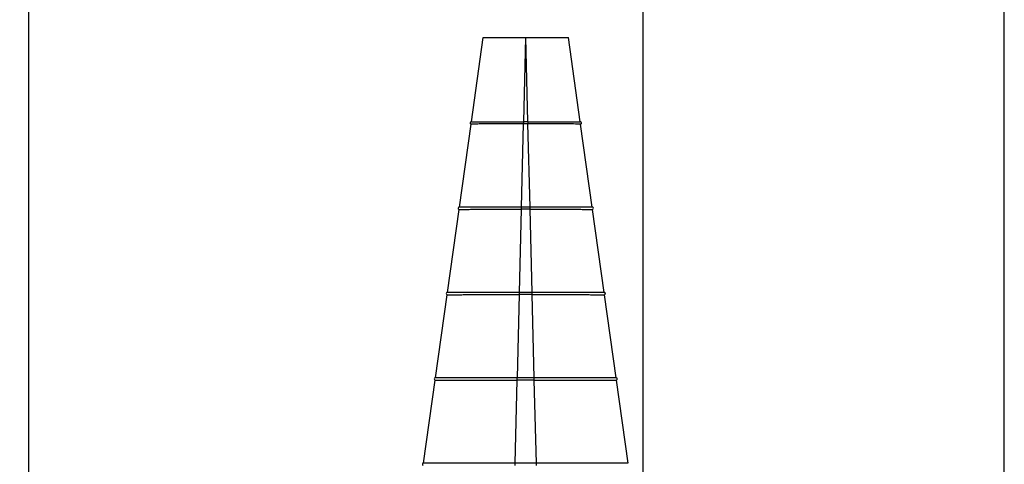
# Paper-space layout 'Sheet2' of a CAD drawing. Header units: millimetres. Extents: x -7 to 413, y -22 to 275.
# Tile 33 of 41: x 108 to 154, y 215 to 236. Entities that reach past the tile are written whole.
import ezdxf

# ---------------------------------------------------------------- set-up
doc = ezdxf.new("R2010")
doc.units = ezdxf.units.MM
doc.header["$PDSIZE"] = -1
doc.styles.add('SLDTEXTSTYLE1', font='TXT', dxfattribs={"width": 0.75})
doc.dimstyles.new('SLDDIMSTYLE1', dxfattribs={"dimtxt": 2.5, "dimasz": 3, "dimexe": 0, "dimexo": 0.0625, "dimtad": 1, "dimdec": 1, "dimlfac": 5, "dimrnd": 1e-09, "dimzin": 4, "dimdsep": 46, "dimtxsty": 'SLDTEXTSTYLE1', "dimblk1": 'CLOSED', "dimblk2": 'CLOSED', "dimsah": 1, "dimcen": 0.09, "dimadec": 0, "dimazin": 1, "dimtfac": 1, "dimtofl": 0, "dimtmove": 0, "dimatfit": 3, "dimldrblk": 'CLOSED', "dimfxl": 1, "dimfrac": 2, "dimtolj": 1, "dimtzin": 12, "dimarcsym": 0})
doc.dimstyles.new('SLDDIMSTYLE2', dxfattribs={"dimtxt": 2.5, "dimasz": 3, "dimexe": 0, "dimexo": 0.0625, "dimtad": 1, "dimdec": 0, "dimlfac": 5, "dimrnd": 1e-09, "dimzin": 12, "dimdsep": 46, "dimtxsty": 'SLDTEXTSTYLE1', "dimblk1": 'CLOSED', "dimblk2": 'CLOSED', "dimsah": 1, "dimcen": 0.09, "dimadec": 0, "dimazin": 3, "dimtfac": 1, "dimtofl": 0, "dimtmove": 0, "dimatfit": 3, "dimldrblk": 'CLOSED', "dimfxl": 1, "dimfrac": 2, "dimtolj": 1, "dimtzin": 12, "dimarcsym": 0})
doc.dimstyles.new('SLDDIMSTYLE7', dxfattribs={"dimtxt": 2.5, "dimasz": 3, "dimexe": 0, "dimexo": 0.0625, "dimtad": 1, "dimdec": 1, "dimlfac": 5, "dimrnd": 1e-09, "dimzin": 4, "dimdsep": 46, "dimtxsty": 'SLDTEXTSTYLE1', "dimblk1": 'CLOSED', "dimblk2": 'CLOSED', "dimsah": 1, "dimcen": 0.09, "dimadec": 0, "dimazin": 1, "dimtfac": 1, "dimtmove": 0, "dimatfit": 0, "dimldrblk": 'CLOSED', "dimfxl": 1, "dimfrac": 2, "dimtolj": 1, "dimtzin": 12, "dimarcsym": 0})

# ---------------------------------------------------------------- blocks, each defined once
blk = doc.blocks.new('_Closed')
at = {"color": 0, "linetype": 'ByBlock', "lineweight": -2}
for p, q in [((-1, 0.166667), (0, 0)), ((-1, 0.166667), (-1, -0.166667)), ((0, 0), (-1, -0.166667)), ((0, 0), (-1, 0))]:
    blk.add_line(p, q, dxfattribs=at)
blk = doc.blocks.new('_D_27')
at = {"color": 0, "linetype": 'Continuous', "lineweight": -2}
for p, q in [((68.918, 186.105), (68.918, 252.277)), ((71.918, 252.277), (134.518, 252.277)), ((137.518, 186.105), (137.518, 252.277))]:
    blk.add_line(p, q, dxfattribs=at)
at = {"layer": 'Defpoints', "color": 0}
for p in [(137.518, 252.277), (68.918, 186.043), (137.518, 186.043)]:
    blk.add_point(p, dxfattribs=at)
at = {"color": 0, "lineweight": -2, "xscale": 3, "yscale": 3, "zscale": 3, "rotation": 180}
blk.add_blockref('_Closed', (68.918, 252.277), dxfattribs=at)
at = {"color": 0, "lineweight": -2, "xscale": 3, "yscale": 3, "zscale": 3}
blk.add_blockref('_Closed', (137.518, 252.277), dxfattribs=at)
at = {"color": 0, "lineweight": 18, "insert": (103.218, 255.402), "char_height": 2.5, "attachment_point": 2, "style": 'SLDTEXTSTYLE1'}
blk.add_mtext('\\A1;343.0', dxfattribs=at)
blk = doc.blocks.new('_D_28')
at = {"color": 0, "linetype": 'Continuous', "lineweight": -2}
for p, q in [((137.518, 186.105), (137.518, 246.277)), ((151.458, 246.277), (140.518, 246.277)), ((154.458, 193.805), (154.458, 246.277))]:
    blk.add_line(p, q, dxfattribs=at)
at = {"layer": 'Defpoints', "color": 0}
for p in [(137.518, 246.277), (154.458, 193.743), (137.518, 186.043)]:
    blk.add_point(p, dxfattribs=at)
at = {"color": 0, "lineweight": -2, "xscale": 3, "yscale": 3, "zscale": 3, "rotation": 180}
blk.add_blockref('_Closed', (137.518, 246.277), dxfattribs=at)
at = {"color": 0, "lineweight": -2, "xscale": 3, "yscale": 3, "zscale": 3}
blk.add_blockref('_Closed', (154.458, 246.277), dxfattribs=at)
at = {"color": 0, "lineweight": 18, "insert": (145.988, 249.402), "char_height": 2.5, "attachment_point": 2, "style": 'SLDTEXTSTYLE1'}
blk.add_mtext('\\A1;85', dxfattribs=at)
blk = doc.blocks.new('_D_30')
at = {"color": 0, "linetype": 'Continuous', "lineweight": -2}
for p, q in [((97.718, 186.105), (97.718, 242.3)), ((100.718, 242.3), (105.718, 242.3)), ((108.718, 186.105), (108.718, 242.3))]:
    blk.add_line(p, q, dxfattribs=at)
at = {"layer": 'Defpoints', "color": 0}
for p in [(108.718, 242.3), (97.718, 186.043), (108.718, 186.043)]:
    blk.add_point(p, dxfattribs=at)
at = {"color": 0, "lineweight": -2, "xscale": 3, "yscale": 3, "zscale": 3, "rotation": 180}
blk.add_blockref('_Closed', (97.718, 242.3), dxfattribs=at)
at = {"color": 0, "lineweight": -2, "xscale": 3, "yscale": 3, "zscale": 3}
blk.add_blockref('_Closed', (108.718, 242.3), dxfattribs=at)
at = {"color": 0, "lineweight": 18, "insert": (103.218, 245.425), "char_height": 2.5, "attachment_point": 2, "style": 'SLDTEXTSTYLE1'}
blk.add_mtext('\\A1;55.0', dxfattribs=at)

psp = doc.layouts.new('Sheet2')

# ---------------------------------------------------------------- linework, layer by layer
at = {"color": 7, "linetype": 'Continuous', "lineweight": 25}
for p, q in [((129.465, 230.792), (130.018, 234.743)), ((131.918, 230.791), (132.016, 234.743)), ((132.016, 234.743), (132.02, 234.743)), ((132.118, 230.791), (132.02, 234.743)), ((134.571, 230.792), (134.018, 234.743)), ((128.905, 226.792), (129.451, 230.693)), ((129.451, 230.693), (129.451, 230.693)), ((131.819, 226.791), (131.916, 230.694)), ((131.916, 230.694), (131.917, 230.694)), ((132.119, 230.793), (131.917, 230.793)), ((132.119, 230.694), (131.917, 230.694)), ((132.119, 230.694), (132.12, 230.694)), ((132.217, 226.791), (132.12, 230.694)), ((135.131, 226.792), (134.585, 230.693)), ((134.585, 230.693), (134.585, 230.693)), ((132.218, 226.793), (131.818, 226.793)), ((128.345, 222.792), (128.891, 226.693)), ((128.891, 226.693), (128.891, 226.693)), ((131.721, 222.791), (131.817, 226.694)), ((131.818, 226.694), (131.817, 226.694)), ((132.218, 226.694), (131.818, 226.694)), ((132.219, 226.694), (132.218, 226.694)), ((132.315, 222.791), (132.219, 226.694)), ((135.691, 222.792), (135.145, 226.693)), ((127.785, 218.792), (128.331, 222.693)), ((128.331, 222.693), (128.331, 222.693)), ((131.622, 218.791), (131.718, 222.694)), ((131.719, 222.694), (131.718, 222.694)), ((132.317, 222.793), (131.719, 222.793)), ((132.317, 222.694), (131.719, 222.694)), ((132.318, 222.694), (132.317, 222.694)), ((132.414, 218.791), (132.318, 222.694)), ((136.251, 218.792), (135.705, 222.693)), ((135.705, 222.693), (135.705, 222.693)), ((127.225, 214.792), (127.771, 218.693)), ((127.771, 218.693), (127.771, 218.693)), ((131.523, 214.791), (131.619, 218.694)), ((131.62, 218.694), (131.619, 218.694)), ((132.415, 218.793), (131.62, 218.793)), ((132.415, 218.694), (131.62, 218.694)), ((132.417, 218.694), (132.415, 218.694)), ((132.513, 214.791), (132.417, 218.694)), ((136.811, 214.792), (136.265, 218.693)), ((132.514, 214.793), (131.522, 214.793)), ((136.811, 214.792), (136.811, 214.792))]:
    psp.add_line(p, q, dxfattribs=at)
at = {"color": 8, "linetype": 'Continuous', "lineweight": 25}
for p, q in [((131.917, 230.793), (131.917, 230.694)), ((132.119, 230.793), (132.119, 230.694)), ((131.818, 226.694), (131.818, 226.793)), ((132.218, 226.694), (132.218, 226.793)), ((131.719, 222.694), (131.719, 222.793)), ((132.317, 222.694), (132.317, 222.793)), ((131.62, 218.694), (131.62, 218.793)), ((132.415, 218.694), (132.415, 218.793)), ((131.522, 214.694), (131.522, 214.793)), ((132.514, 214.694), (132.514, 214.793))]:
    psp.add_line(p, q, dxfattribs=at)
at = {"color": 7, "linetype": 'Continuous', "lineweight": 25}
for centre, start, end in [((129.458, 230.743), 82.0246, 262.0304), ((134.578, 230.743), 277.9696, 97.9754), ((128.898, 226.743), 82.0255, 262.0304), ((135.138, 226.743), 277.9696, 97.9745), ((128.338, 222.743), 82.0262, 262.0304), ((135.698, 222.743), 277.9696, 97.9738), ((127.778, 218.743), 82.0267, 262.0304), ((136.258, 218.743), 277.9696, 97.9733), ((127.218, 214.743), 82.0271, 262.0304)]:
    psp.add_arc(centre, 0.05, start, end, dxfattribs=at)
for points in [[(130.018, 234.743), (130.025, 234.743), (130.04, 234.743), (130.159, 234.743), (130.344, 234.743), (130.594, 234.743), (130.899, 234.743), (131.246, 234.743), (131.624, 234.743), (131.885, 234.743), (132.016, 234.743)], [(132.02, 234.743), (132.151, 234.743), (132.412, 234.743), (132.79, 234.743), (133.137, 234.743), (133.442, 234.743), (133.692, 234.743), (133.877, 234.743), (133.996, 234.743), (134.011, 234.743), (134.018, 234.743)]]:
    psp.add_open_spline(points, degree=3, dxfattribs=at)
for points, knots in [([(131.916, 230.694), (131.883, 230.694), (131.717, 230.694), (131.418, 230.694), (131.034, 230.694), (130.672, 230.694), (130.343, 230.694), (130.055, 230.694), (129.816, 230.694), (129.633, 230.693), (129.485, 230.693), (129.464, 230.693), (129.451, 230.693)], [0, 0, 0, 0, 0.025713, 0.128884, 0.232054, 0.335226, 0.438399, 0.54157, 0.644739, 0.747909, 0.851081, 1, 1, 1, 1]), ([(129.465, 230.792), (129.465, 230.792), (129.467, 230.792), (129.478, 230.792), (129.502, 230.792), (129.536, 230.792), (129.583, 230.792), (129.628, 230.792), (129.678, 230.792), (129.735, 230.792), (129.8, 230.792), (129.852, 230.792), (129.907, 230.792), (129.985, 230.792), (130.07, 230.792), (130.161, 230.792), (130.255, 230.792), (130.355, 230.792), (130.46, 230.792), (130.568, 230.792), (130.709, 230.791), (130.857, 230.791), (131.009, 230.791), (131.165, 230.791), (131.325, 230.791), (131.454, 230.791), (131.552, 230.791), (131.651, 230.791), (131.773, 230.791), (131.861, 230.791), (131.917, 230.791)], [0, 0, 0, 0, 0.025845, 0.077568, 0.103413, 0.155136, 0.206859, 0.232704, 0.25855, 0.310272, 0.336118, 0.361963, 0.387809, 0.413654, 0.465376, 0.491222, 0.517067, 0.56879, 0.594635, 0.620481, 0.672204, 0.723927, 0.749772, 0.801495, 0.853218, 0.879063, 0.904908, 0.930754, 0.956599, 1, 1, 1, 1]), ([(132.119, 230.791), (132.152, 230.791), (132.251, 230.791), (132.384, 230.791), (132.548, 230.791), (132.711, 230.791), (132.87, 230.791), (132.995, 230.791), (133.118, 230.791), (133.237, 230.791), (133.353, 230.791), (133.438, 230.792), (133.521, 230.792), (133.628, 230.792), (133.731, 230.792), (133.828, 230.792), (133.921, 230.792), (134.008, 230.792), (134.089, 230.792), (134.166, 230.792), (134.254, 230.792), (134.33, 230.792), (134.397, 230.792), (134.454, 230.792), (134.499, 230.792), (134.527, 230.792), (134.544, 230.792), (134.557, 230.792), (134.568, 230.792), (134.571, 230.792), (134.571, 230.792), (134.571, 230.792)], [0, 0, 0, 0, 0.025845, 0.077568, 0.103413, 0.155136, 0.206859, 0.232704, 0.25855, 0.310272, 0.336118, 0.361963, 0.387809, 0.413654, 0.465376, 0.491222, 0.517067, 0.56879, 0.594635, 0.620481, 0.672204, 0.723926, 0.749772, 0.801495, 0.853217, 0.879063, 0.904908, 0.930753, 0.956599, 0.998949, 1, 1, 1, 1]), ([(134.585, 230.693), (134.584, 230.693), (134.582, 230.693), (134.545, 230.693), (134.433, 230.693), (134.26, 230.694), (134.032, 230.694), (133.753, 230.694), (133.431, 230.694), (133.075, 230.694), (132.64, 230.694), (132.313, 230.694), (132.121, 230.694), (132.12, 230.694)], [0, 0, 0, 0, 0.025713, 0.128883, 0.232052, 0.335224, 0.438396, 0.541566, 0.644735, 0.747904, 0.851076, 0.999009, 1, 1, 1, 1]), ([(131.818, 226.791), (131.785, 226.791), (131.719, 226.791), (131.619, 226.791), (131.487, 226.791), (131.356, 226.791), (131.193, 226.791), (131.032, 226.791), (130.874, 226.791), (130.765, 226.791), (130.704, 226.791), (130.612, 226.791), (130.477, 226.791), (130.304, 226.792), (130.165, 226.792), (130.031, 226.792), (129.928, 226.792), (129.805, 226.792), (129.711, 226.792), (129.6, 226.792), (129.496, 226.792), (129.4, 226.792), (129.329, 226.792), (129.262, 226.792), (129.201, 226.792), (129.146, 226.792), (129.108, 226.792), (129.061, 226.792), (129.011, 226.792), (128.972, 226.792), (128.941, 226.792), (128.914, 226.792), (128.905, 226.792), (128.905, 226.792), (128.905, 226.792)], [0, 0, 0, 0, 0.021749, 0.043498, 0.065247, 0.108765, 0.130514, 0.174031, 0.217548, 0.239297, 0.250171, 0.261044, 0.304561, 0.348079, 0.391596, 0.413345, 0.456862, 0.478611, 0.522129, 0.543878, 0.587395, 0.630912, 0.652662, 0.674411, 0.717928, 0.739677, 0.761426, 0.783175, 0.826693, 0.87021, 0.891959, 0.935476, 0.999217, 1, 1, 1, 1]), ([(135.129, 226.792), (135.128, 226.792), (135.125, 226.792), (135.113, 226.792), (135.095, 226.792), (135.063, 226.792), (135.024, 226.792), (134.974, 226.792), (134.933, 226.792), (134.908, 226.792), (134.869, 226.792), (134.804, 226.792), (134.707, 226.792), (134.615, 226.792), (134.517, 226.792), (134.434, 226.792), (134.322, 226.792), (134.228, 226.792), (134.105, 226.792), (133.976, 226.792), (133.841, 226.792), (133.729, 226.792), (133.614, 226.791), (133.496, 226.791), (133.375, 226.791), (133.283, 226.791), (133.159, 226.791), (133.001, 226.791), (132.84, 226.791), (132.677, 226.791), (132.481, 226.791), (132.316, 226.791), (132.218, 226.791)], [0, 0, 0, 0, 0.022233, 0.044465, 0.08895, 0.111183, 0.155668, 0.200152, 0.222385, 0.2335, 0.244615, 0.2891, 0.333585, 0.37807, 0.400303, 0.444787, 0.46702, 0.511505, 0.533738, 0.578222, 0.622707, 0.64494, 0.667173, 0.711657, 0.73389, 0.756123, 0.778356, 0.82284, 0.867325, 0.889558, 0.934043, 1, 1, 1, 1]), ([(128.891, 226.693), (128.891, 226.693), (128.893, 226.693), (128.925, 226.693), (129.019, 226.693), (129.165, 226.693), (129.361, 226.694), (129.602, 226.694), (129.884, 226.694), (130.202, 226.694), (130.55, 226.694), (130.922, 226.694), (131.344, 226.694), (131.647, 226.694), (131.816, 226.694), (131.817, 226.694)], [0, 0, 0, 0, 0.02165, 0.10844, 0.19523, 0.282021, 0.36881, 0.4556, 0.542391, 0.629179, 0.71597, 0.802761, 0.88955, 0.999457, 1, 1, 1, 1]), ([(132.219, 226.694), (132.252, 226.694), (132.418, 226.694), (132.716, 226.694), (133.105, 226.694), (133.477, 226.694), (133.826, 226.694), (134.144, 226.694), (134.428, 226.694), (134.67, 226.694), (134.867, 226.693), (135.013, 226.693), (135.122, 226.693), (135.137, 226.693), (135.145, 226.693)], [0, 0, 0, 0, 0.02165, 0.10844, 0.195231, 0.282021, 0.36881, 0.455601, 0.542392, 0.629181, 0.715971, 0.802762, 0.889551, 1, 1, 1, 1]), ([(128.331, 222.693), (128.331, 222.693), (128.333, 222.693), (128.36, 222.693), (128.441, 222.693), (128.568, 222.693), (128.739, 222.693), (128.951, 222.694), (129.201, 222.694), (129.485, 222.694), (129.801, 222.694), (130.143, 222.694), (130.507, 222.694), (130.893, 222.694), (131.297, 222.694), (131.577, 222.694), (131.718, 222.694), (131.718, 222.694)], [0, 0, 0, 0, 0.018698, 0.093609, 0.168522, 0.243433, 0.318346, 0.393258, 0.468169, 0.543082, 0.617993, 0.692906, 0.767818, 0.84273, 0.920385, 0.999728, 1, 1, 1, 1]), ([(131.719, 222.791), (131.686, 222.791), (131.587, 222.791), (131.454, 222.791), (131.289, 222.791), (131.175, 222.791), (131.028, 222.791), (130.818, 222.791), (130.596, 222.791), (130.426, 222.791), (130.32, 222.791), (130.185, 222.791), (130.01, 222.791), (129.842, 222.792), (129.68, 222.792), (129.525, 222.792), (129.377, 222.792), (129.261, 222.792), (129.151, 222.792), (129.046, 222.792), (128.948, 222.792), (128.857, 222.792), (128.772, 222.792), (128.68, 222.792), (128.612, 222.792), (128.564, 222.792), (128.518, 222.792), (128.469, 222.792), (128.429, 222.792), (128.406, 222.792), (128.385, 222.792), (128.356, 222.792), (128.345, 222.792), (128.345, 222.792), (128.345, 222.792)], [0, 0, 0, 0, 0.018774, 0.056336, 0.07511, 0.112671, 0.122058, 0.159619, 0.234839, 0.253614, 0.263, 0.300561, 0.338122, 0.375684, 0.413245, 0.450806, 0.488367, 0.525929, 0.544703, 0.582264, 0.619825, 0.6386, 0.676161, 0.713722, 0.751283, 0.770058, 0.788832, 0.826393, 0.863954, 0.882729, 0.892115, 0.929677, 0.999348, 1, 1, 1, 1]), ([(135.691, 222.792), (135.691, 222.792), (135.69, 222.792), (135.681, 222.792), (135.664, 222.792), (135.647, 222.792), (135.619, 222.792), (135.572, 222.792), (135.501, 222.792), (135.432, 222.792), (135.386, 222.792), (135.322, 222.792), (135.226, 222.792), (135.12, 222.792), (135.005, 222.792), (134.88, 222.792), (134.746, 222.792), (134.627, 222.792), (134.503, 222.792), (134.375, 222.792), (134.241, 222.792), (134.102, 222.792), (133.96, 222.791), (133.783, 222.791), (133.632, 222.791), (133.508, 222.791), (133.384, 222.791), (133.225, 222.791), (133.064, 222.791), (132.951, 222.791), (132.836, 222.791), (132.631, 222.791), (132.441, 222.791), (132.317, 222.791)], [0, 0, 0, 0, 0.018775, 0.056336, 0.07511, 0.112671, 0.122058, 0.159619, 0.234839, 0.253614, 0.263, 0.300562, 0.338123, 0.375684, 0.413245, 0.450806, 0.488368, 0.525929, 0.544704, 0.582265, 0.619826, 0.6386, 0.676162, 0.713723, 0.751284, 0.770058, 0.788833, 0.826394, 0.863955, 0.88273, 0.892116, 0.929677, 1, 1, 1, 1]), ([(132.318, 222.694), (132.351, 222.694), (132.517, 222.694), (132.815, 222.694), (133.206, 222.694), (133.585, 222.694), (133.945, 222.694), (134.284, 222.694), (134.595, 222.694), (134.875, 222.694), (135.12, 222.694), (135.325, 222.693), (135.49, 222.693), (135.611, 222.693), (135.69, 222.693), (135.7, 222.693), (135.705, 222.693)], [0, 0, 0, 0, 0.018698, 0.093609, 0.168522, 0.243433, 0.318346, 0.393258, 0.468169, 0.543082, 0.617993, 0.692906, 0.767818, 0.84273, 0.920763, 1, 1, 1, 1]), ([(135.747, 222.732), (135.747, 222.733), (135.748, 222.736), (135.748, 222.743), (135.747, 222.754), (135.745, 222.761), (135.743, 222.764), (135.742, 222.765)], [0, 0, 0, 0, 0.013242, 0.27813, 0.569441, 0.897165, 1, 1, 1, 1]), ([(127.771, 218.693), (127.771, 218.693), (127.773, 218.693), (127.797, 218.693), (127.868, 218.693), (127.98, 218.693), (128.131, 218.693), (128.32, 218.694), (128.543, 218.694), (128.8, 218.694), (129.087, 218.694), (129.4, 218.694), (129.738, 218.694), (130.096, 218.694), (130.47, 218.694), (130.974, 218.694), (131.363, 218.694), (131.618, 218.694), (131.619, 218.694)], [0, 0, 0, 0, 0.016457, 0.082367, 0.148278, 0.214188, 0.280099, 0.346009, 0.41192, 0.477829, 0.543741, 0.60965, 0.675562, 0.741471, 0.807382, 0.873292, 0.999494, 1, 1, 1, 1]), ([(131.62, 218.791), (131.587, 218.791), (131.488, 218.791), (131.322, 218.791), (131.124, 218.791), (130.977, 218.791), (130.83, 218.791), (130.62, 218.791), (130.398, 218.791), (130.227, 218.791), (130.15, 218.791), (130.044, 218.791), (129.834, 218.791), (129.631, 218.791), (129.438, 218.792), (129.303, 218.792), (129.148, 218.792), (128.999, 218.792), (128.857, 218.792), (128.723, 218.792), (128.596, 218.792), (128.478, 218.792), (128.368, 218.792), (128.267, 218.792), (128.175, 218.792), (128.106, 218.792), (128.055, 218.792), (128.008, 218.792), (127.934, 218.792), (127.876, 218.792), (127.834, 218.792), (127.798, 218.792), (127.785, 218.792), (127.785, 218.792), (127.785, 218.792)], [0, 0, 0, 0, 0.0165157, 0.0495555, 0.0825952, 0.115635, 0.1238923, 0.1569321, 0.223078, 0.2395937, 0.247851, 0.2643668, 0.2974065, 0.3635524, 0.3800681, 0.4131079, 0.4461476, 0.4791873, 0.5122271, 0.5452669, 0.5783066, 0.6113463, 0.6443862, 0.677426, 0.7104656, 0.7435053, 0.760021, 0.7765368, 0.8095765, 0.8757224, 0.8922382, 0.925278, 0.9994429, 1, 1, 1, 1]), ([(136.25, 218.792), (136.25, 218.792), (136.249, 218.792), (136.24, 218.792), (136.22, 218.792), (136.197, 218.792), (136.169, 218.792), (136.121, 218.792), (136.053, 218.792), (135.988, 218.792), (135.957, 218.792), (135.911, 218.792), (135.812, 218.792), (135.696, 218.792), (135.568, 218.792), (135.471, 218.792), (135.347, 218.792), (135.214, 218.792), (135.075, 218.792), (134.928, 218.792), (134.774, 218.792), (134.614, 218.792), (134.448, 218.792), (134.277, 218.791), (134.1, 218.791), (133.949, 218.791), (133.842, 218.791), (133.765, 218.791), (133.656, 218.791), (133.498, 218.791), (133.306, 218.791), (133.111, 218.791), (132.815, 218.791), (132.582, 218.791), (132.415, 218.791)], [0, 0, 0, 0, 0.001917, 0.035447, 0.068977, 0.102507, 0.110887, 0.144417, 0.211544, 0.228305, 0.236685, 0.253445, 0.286975, 0.354103, 0.370864, 0.404394, 0.437924, 0.471453, 0.504984, 0.538514, 0.572044, 0.605574, 0.639104, 0.672634, 0.706164, 0.739694, 0.756454, 0.764834, 0.781595, 0.815125, 0.848655, 0.882185, 0.915715, 1, 1, 1, 1]), ([(132.417, 218.694), (132.45, 218.694), (132.616, 218.694), (132.914, 218.694), (133.306, 218.694), (133.689, 218.694), (134.058, 218.694), (134.41, 218.694), (134.74, 218.694), (135.046, 218.694), (135.323, 218.694), (135.569, 218.694), (135.781, 218.693), (135.958, 218.693), (136.096, 218.693), (136.229, 218.693), (136.251, 218.693), (136.265, 218.693)], [0, 0, 0, 0, 0.016457, 0.082367, 0.148278, 0.214188, 0.280099, 0.346009, 0.411921, 0.477831, 0.543742, 0.609652, 0.675563, 0.741473, 0.807384, 0.873295, 1, 1, 1, 1]), ([(131.522, 214.791), (131.488, 214.791), (131.389, 214.791), (131.223, 214.791), (131.025, 214.791), (130.861, 214.791), (130.633, 214.791), (130.342, 214.791), (130.058, 214.791), (129.874, 214.791), (129.752, 214.791), (129.542, 214.791), (129.31, 214.792), (129.088, 214.792), (128.926, 214.792), (128.771, 214.792), (128.571, 214.792), (128.383, 214.792), (128.209, 214.792), (128.086, 214.792), (127.97, 214.792), (127.88, 214.792), (127.795, 214.792), (127.682, 214.792), (127.584, 214.792), (127.511, 214.792), (127.464, 214.792), (127.391, 214.792), (127.334, 214.792), (127.276, 214.792), (127.237, 214.792), (127.225, 214.792), (127.225, 214.792), (127.225, 214.792)], [0, 0, 0, 0, 0.014742, 0.044232, 0.073722, 0.103211, 0.117953, 0.176981, 0.236008, 0.25075, 0.265492, 0.294982, 0.354008, 0.383498, 0.412988, 0.442478, 0.471968, 0.530996, 0.560485, 0.589975, 0.619465, 0.648955, 0.663697, 0.693187, 0.752214, 0.766956, 0.781698, 0.811187, 0.870214, 0.884956, 0.943984, 0.999442, 1, 1, 1, 1]), ([(136.806, 214.792), (136.805, 214.792), (136.8, 214.792), (136.783, 214.792), (136.76, 214.792), (136.72, 214.792), (136.651, 214.792), (136.555, 214.792), (136.481, 214.792), (136.429, 214.792), (136.329, 214.792), (136.2, 214.792), (136.054, 214.792), (135.938, 214.792), (135.814, 214.792), (135.639, 214.792), (135.451, 214.792), (135.25, 214.792), (135.094, 214.792), (134.932, 214.792), (134.793, 214.792), (134.651, 214.792), (134.447, 214.791), (134.237, 214.791), (134.052, 214.791), (133.927, 214.791), (133.707, 214.791), (133.482, 214.791), (133.189, 214.791), (132.899, 214.791), (132.64, 214.791), (132.514, 214.791)], [0, 0, 0, 0, 0.01875, 0.049026, 0.079303, 0.094438, 0.155039, 0.215639, 0.230774, 0.245909, 0.276186, 0.336786, 0.367062, 0.397338, 0.427614, 0.45789, 0.518492, 0.548768, 0.579044, 0.60932, 0.639596, 0.654731, 0.685007, 0.745608, 0.760743, 0.775878, 0.806154, 0.866755, 0.88189, 0.942491, 1, 1, 1, 1])]:
    psp.add_open_spline(points, degree=3, knots=knots, dxfattribs=at)

# ---------------------------------------------------------------- dimensions: what is measured, and where the dimension line sits
at = {"color": 7, "linetype": 'Continuous', "lineweight": 18}
dim = psp.add_linear_dim(base=(137.518, 252.277), p1=(68.918, 186.043), p2=(137.518, 186.043), angle=0, dimstyle='SLDDIMSTYLE1', dxfattribs=at)
dim.commit()
dim.dimension.update_dxf_attribs({"geometry": '_D_27', "text_midpoint": (103.218, 252.277), "dimtype": 160})
for base, p1, p2, dimstyle, picture, middle in [((137.518, 246.277), (154.458, 193.743), (137.518, 186.043), 'SLDDIMSTYLE2', '_D_28', (145.988, 246.277)), ((108.718, 242.3), (97.718, 186.043), (108.718, 186.043), 'SLDDIMSTYLE7', '_D_30', (103.218, 242.3))]:
    dim = psp.add_linear_dim(base=base, p1=p1, p2=p2, dimstyle=dimstyle, dxfattribs=at)
    dim.commit()
    dim.dimension.update_dxf_attribs({"geometry": picture, "text_midpoint": middle, "dimtype": 160})

doc.saveas('drawing.dxf')
